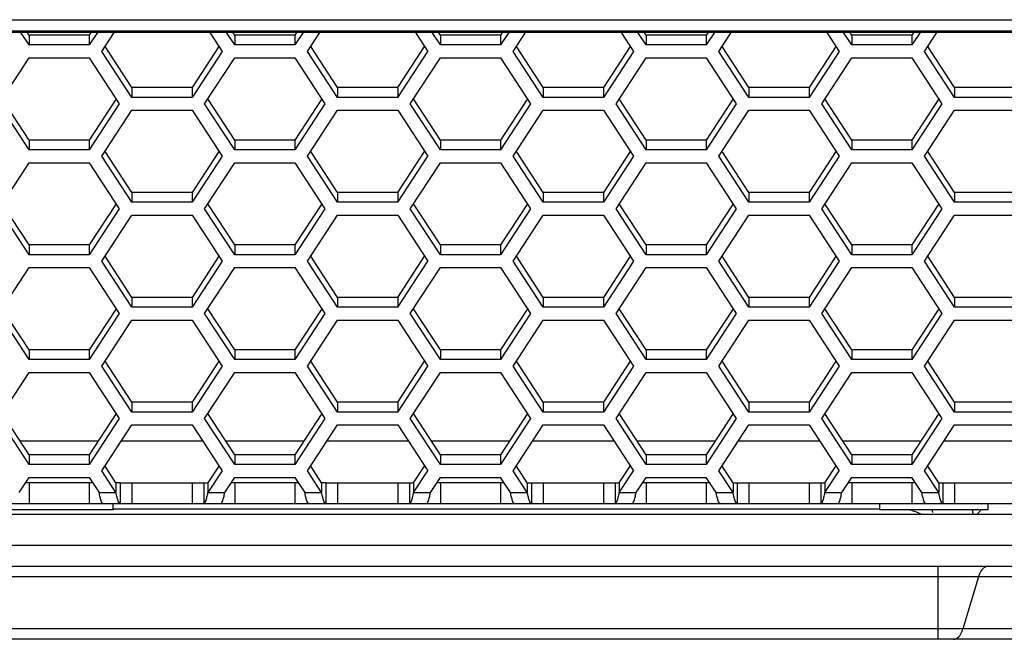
# Model space of a CAD drawing. Header units: millimetres. Extents: x 0 to 420, y 0 to 297.
# Tile 34 of 136: x 120.5 to 129.95, y 217.2 to 223.15. Entities that reach past the tile are written whole.
import ezdxf

# ---------------------------------------------------------------- set-up
doc = ezdxf.new("R2010")
doc.units = ezdxf.units.MM
doc.header["$LTSCALE"] = 23.1
doc.layers.get('0').update_dxf_attribs({"linetype": 'CONTINUOUS'})
doc.layers.add('02___PRT_ALL_AXES', color=7, linetype='CONTINUOUS')

msp = doc.modelspace()

# ---------------------------------------------------------------- linework, layer by layer
at = {"color": 7, "linetype": 'Continuous'}
for p, q in [((101.87, 223.1462), (139.8777, 223.1462)), ((101.87, 223.0401), (139.8777, 223.0401)), ((139.8689, 223.024), (101.8788, 223.024)), ((120.5852, 222.9038), (120.5066, 223.024)), ((120.5852, 222.9977), (120.5852, 222.9038)), ((121.2411, 223.024), (121.1625, 222.9038)), ((121.1625, 222.9977), (121.1625, 222.9038)), ((121.2838, 222.842), (121.4028, 223.024)), ((122.3195, 223.024), (122.4385, 222.842)), ((122.5597, 222.9038), (122.4811, 223.024)), ((122.5597, 222.9977), (122.5597, 222.9038)), ((123.2157, 223.024), (123.1371, 222.9038)), ((123.1371, 222.9977), (123.1371, 222.9038)), ((123.2583, 222.842), (123.3773, 223.024)), ((124.294, 223.024), (124.413, 222.842)), ((124.5343, 222.9038), (124.4557, 223.024)), ((124.5343, 222.9977), (124.5343, 222.9038)), ((125.1902, 223.024), (125.1116, 222.9038)), ((125.1116, 222.9977), (125.1116, 222.9038)), ((125.2329, 222.842), (125.3519, 223.024)), ((126.2686, 223.024), (126.3876, 222.842)), ((126.5088, 222.9038), (126.4302, 223.024)), ((126.5088, 222.9977), (126.5088, 222.9038)), ((127.1647, 223.024), (127.0861, 222.9038)), ((127.0861, 222.9977), (127.0861, 222.9038)), ((127.2074, 222.842), (127.3264, 223.024)), ((128.2431, 223.024), (128.3621, 222.842)), ((128.4833, 222.9038), (128.4048, 223.024)), ((128.4833, 222.9977), (128.4833, 222.9038)), ((129.1393, 223.024), (129.0607, 222.9038)), ((129.0607, 222.9977), (129.0607, 222.9038)), ((129.1819, 222.842), (129.3009, 223.024)), ((121.1625, 222.9038), (120.5852, 222.9038)), ((123.1371, 222.9038), (122.5597, 222.9038)), ((125.1116, 222.9038), (124.5343, 222.9038)), ((127.0861, 222.9038), (126.5088, 222.9038)), ((129.0607, 222.9038), (128.4833, 222.9038)), ((121.5725, 222.4005), (121.2838, 222.842)), ((122.4385, 222.842), (122.1498, 222.4005)), ((123.547, 222.4005), (123.2583, 222.842)), ((124.1243, 222.4005), (124.413, 222.842)), ((125.5215, 222.4005), (125.2329, 222.842)), ((126.3876, 222.842), (126.0989, 222.4005)), ((127.4961, 222.4005), (127.2074, 222.842)), ((128.3621, 222.842), (128.0734, 222.4005)), ((129.4706, 222.4005), (129.1819, 222.842)), ((120.2965, 222.3387), (120.5852, 222.7802)), ((120.5852, 222.7802), (121.1625, 222.7802)), ((121.1625, 222.7802), (121.4512, 222.3387)), ((122.271, 222.3387), (122.5597, 222.7802)), ((122.5597, 222.7802), (123.1371, 222.7802)), ((123.1371, 222.7802), (123.4258, 222.3387)), ((124.2456, 222.3387), (124.5343, 222.7802)), ((124.5343, 222.7802), (125.1116, 222.7802)), ((125.1116, 222.7802), (125.4003, 222.3387)), ((126.2201, 222.3387), (126.5088, 222.7802)), ((126.5088, 222.7802), (127.0861, 222.7802)), ((127.0861, 222.7802), (127.3748, 222.3387)), ((128.1947, 222.3387), (128.4833, 222.7802)), ((128.4833, 222.7802), (129.0607, 222.7802)), ((129.0607, 222.7802), (129.3494, 222.3387)), ((121.5725, 222.4944), (121.5725, 222.4005)), ((122.1498, 222.4944), (122.1498, 222.4005)), ((123.547, 222.4944), (123.547, 222.4005)), ((124.1243, 222.4944), (124.1243, 222.4005)), ((125.5215, 222.4944), (125.5215, 222.4005)), ((126.0989, 222.4944), (126.0989, 222.4005)), ((127.4961, 222.4944), (127.4961, 222.4005)), ((128.0734, 222.4944), (128.0734, 222.4005)), ((129.4706, 222.4944), (129.4706, 222.4005)), ((120.5852, 221.8972), (120.2965, 222.3387)), ((121.4512, 222.3387), (121.1625, 221.8972)), ((122.1498, 222.4005), (121.5725, 222.4005)), ((122.5597, 221.8972), (122.271, 222.3387)), ((123.4258, 222.3387), (123.1371, 221.8972)), ((124.1243, 222.4005), (123.547, 222.4005)), ((124.5343, 221.8972), (124.2456, 222.3387)), ((125.4003, 222.3387), (125.1116, 221.8972)), ((126.0989, 222.4005), (125.5215, 222.4005)), ((126.5088, 221.8972), (126.2201, 222.3387)), ((127.3748, 222.3387), (127.0862, 221.8972)), ((128.0734, 222.4005), (127.4961, 222.4005)), ((128.4833, 221.8972), (128.1947, 222.3387)), ((129.3494, 222.3387), (129.0607, 221.8972)), ((130.048, 222.4005), (129.4706, 222.4005)), ((121.2838, 221.8354), (121.5725, 222.2769)), ((121.5725, 222.2769), (122.1498, 222.2769)), ((122.1498, 222.2769), (122.4385, 221.8354)), ((123.2583, 221.8354), (123.547, 222.2769)), ((123.547, 222.2769), (124.1243, 222.2769)), ((124.1243, 222.2769), (124.413, 221.8354)), ((125.2329, 221.8354), (125.5215, 222.2769)), ((125.5215, 222.2769), (126.0989, 222.2769)), ((126.0989, 222.2769), (126.3876, 221.8354)), ((127.2074, 221.8354), (127.4961, 222.2769)), ((127.4961, 222.2769), (128.0734, 222.2769)), ((128.0734, 222.2769), (128.3621, 221.8354)), ((129.1819, 221.8354), (129.4706, 222.2769)), ((129.4706, 222.2769), (130.048, 222.2769)), ((120.5852, 221.9911), (120.5852, 221.8972)), ((121.1625, 221.9911), (121.1625, 221.8972)), ((122.5597, 221.9911), (122.5597, 221.8972)), ((123.1371, 221.9911), (123.1371, 221.8972)), ((124.5343, 221.9911), (124.5343, 221.8972)), ((125.1116, 221.9911), (125.1116, 221.8972)), ((126.5088, 221.9911), (126.5088, 221.8972)), ((127.0862, 221.9911), (127.0862, 221.8972)), ((128.4833, 221.9911), (128.4833, 221.8972)), ((129.0607, 221.9911), (129.0607, 221.8972)), ((121.1625, 221.8972), (120.5852, 221.8972)), ((123.1371, 221.8972), (122.5597, 221.8972)), ((125.1116, 221.8972), (124.5343, 221.8972)), ((127.0862, 221.8972), (126.5088, 221.8972)), ((129.0607, 221.8972), (128.4833, 221.8972)), ((120.2965, 221.3321), (120.5852, 221.7736)), ((120.5852, 221.7736), (121.1625, 221.7736)), ((121.1625, 221.7736), (121.4512, 221.3321)), ((121.5725, 221.3939), (121.2838, 221.8354)), ((122.4385, 221.8354), (122.1498, 221.3939)), ((122.2711, 221.3321), (122.5597, 221.7736)), ((122.5597, 221.7736), (123.1371, 221.7736)), ((123.1371, 221.7736), (123.4258, 221.3321)), ((123.547, 221.3939), (123.2583, 221.8354)), ((124.1244, 221.3939), (124.413, 221.8354)), ((124.2456, 221.3321), (124.5343, 221.7736)), ((124.5343, 221.7736), (125.1116, 221.7736)), ((125.1116, 221.7736), (125.4003, 221.3321)), ((125.5215, 221.394), (125.2329, 221.8354)), ((126.3876, 221.8354), (126.0989, 221.394)), ((126.2201, 221.3321), (126.5088, 221.7736)), ((126.5088, 221.7736), (127.0862, 221.7736)), ((127.0862, 221.7736), (127.3748, 221.3322)), ((127.4961, 221.394), (127.2074, 221.8354)), ((128.3621, 221.8354), (128.0734, 221.394)), ((128.1947, 221.3322), (128.4833, 221.7736)), ((128.4833, 221.7736), (129.0607, 221.7736)), ((129.0607, 221.7736), (129.3494, 221.3322)), ((129.4706, 221.394), (129.1819, 221.8354)), ((121.5725, 221.4878), (121.5725, 221.3939)), ((122.1498, 221.4878), (122.1498, 221.3939)), ((123.547, 221.4878), (123.547, 221.3939)), ((124.1244, 221.4878), (124.1244, 221.3939)), ((125.5215, 221.4878), (125.5215, 221.394)), ((126.0989, 221.4878), (126.0989, 221.394)), ((127.4961, 221.4879), (127.4961, 221.394)), ((128.0734, 221.4879), (128.0734, 221.394)), ((129.4706, 221.4879), (129.4706, 221.394)), ((122.1498, 221.3939), (121.5725, 221.3939)), ((124.1244, 221.3939), (123.547, 221.3939)), ((126.0989, 221.394), (125.5215, 221.394)), ((128.0734, 221.394), (127.4961, 221.394)), ((130.048, 221.394), (129.4706, 221.394)), ((120.5852, 220.8906), (120.2965, 221.3321)), ((121.4512, 221.3321), (121.1625, 220.8907)), ((122.5597, 220.8907), (122.2711, 221.3321)), ((123.4258, 221.3321), (123.1371, 220.8907)), ((124.5343, 220.8907), (124.2456, 221.3321)), ((125.4003, 221.3321), (125.1116, 220.8907)), ((126.5088, 220.8907), (126.2201, 221.3321)), ((127.3748, 221.3322), (127.0862, 220.8907)), ((128.4833, 220.8907), (128.1947, 221.3322)), ((129.3494, 221.3322), (129.0607, 220.8907)), ((121.2838, 220.8288), (121.5725, 221.2703)), ((121.5725, 221.2703), (122.1498, 221.2703)), ((122.1498, 221.2703), (122.4385, 220.8289)), ((123.2583, 220.8289), (123.547, 221.2703)), ((123.547, 221.2703), (124.1244, 221.2703)), ((124.1244, 221.2703), (124.413, 220.8289)), ((125.2329, 220.8289), (125.5215, 221.2703)), ((125.5215, 221.2703), (126.0989, 221.2703)), ((126.0989, 221.2703), (126.3876, 220.8289)), ((127.2074, 220.8289), (127.4961, 221.2703)), ((127.4961, 221.2703), (128.0734, 221.2704)), ((128.0734, 221.2704), (128.3621, 220.8289)), ((129.1819, 220.8289), (129.4706, 221.2704)), ((129.4706, 221.2704), (130.048, 221.2704)), ((120.5852, 220.9845), (120.5852, 220.8906)), ((121.1625, 220.9845), (121.1625, 220.8907)), ((122.5597, 220.9846), (122.5597, 220.8907)), ((123.1371, 220.9846), (123.1371, 220.8907)), ((124.5343, 220.9846), (124.5343, 220.8907)), ((125.1116, 220.9846), (125.1116, 220.8907)), ((126.5088, 220.9846), (126.5088, 220.8907)), ((127.0862, 220.9846), (127.0862, 220.8907)), ((128.4833, 220.9846), (128.4833, 220.8907)), ((129.0607, 220.9846), (129.0607, 220.8907)), ((121.1625, 220.8907), (120.5852, 220.8906)), ((121.5725, 220.3874), (121.2838, 220.8288)), ((122.4385, 220.8289), (122.1498, 220.3874)), ((123.1371, 220.8907), (122.5597, 220.8907)), ((123.547, 220.3874), (123.2583, 220.8289)), ((124.1244, 220.3874), (124.413, 220.8289)), ((125.1116, 220.8907), (124.5343, 220.8907)), ((125.5215, 220.3874), (125.2329, 220.8289)), ((126.3876, 220.8289), (126.0989, 220.3874)), ((127.0862, 220.8907), (126.5088, 220.8907)), ((127.4961, 220.3874), (127.2074, 220.8289)), ((128.3621, 220.8289), (128.0734, 220.3874)), ((129.0607, 220.8907), (128.4833, 220.8907)), ((129.4706, 220.3874), (129.1819, 220.8289)), ((120.2965, 220.3256), (120.5852, 220.767)), ((120.5852, 220.767), (121.1625, 220.767)), ((121.1625, 220.767), (121.4512, 220.3256)), ((122.2711, 220.3256), (122.5597, 220.767)), ((122.5597, 220.767), (123.1371, 220.767)), ((123.1371, 220.767), (123.4258, 220.3256)), ((124.2456, 220.3256), (124.5343, 220.7671)), ((124.5343, 220.7671), (125.1116, 220.7671)), ((125.1116, 220.7671), (125.4003, 220.3256)), ((126.2201, 220.3256), (126.5088, 220.7671)), ((126.5088, 220.7671), (127.0862, 220.7671)), ((127.0862, 220.7671), (127.3748, 220.3256)), ((128.1947, 220.3256), (128.4833, 220.7671)), ((128.4833, 220.7671), (129.0607, 220.7671)), ((129.0607, 220.7671), (129.3494, 220.3256)), ((121.5725, 220.4813), (121.5725, 220.3874)), ((122.1498, 220.4813), (122.1498, 220.3874)), ((123.547, 220.4813), (123.547, 220.3874)), ((124.1244, 220.4813), (124.1244, 220.3874)), ((125.5215, 220.4813), (125.5215, 220.3874)), ((126.0989, 220.4813), (126.0989, 220.3874)), ((127.4961, 220.4813), (127.4961, 220.3874)), ((128.0734, 220.4813), (128.0734, 220.3874)), ((129.4706, 220.4813), (129.4706, 220.3874)), ((122.1498, 220.3874), (121.5725, 220.3874)), ((124.1244, 220.3874), (123.547, 220.3874)), ((126.0989, 220.3874), (125.5215, 220.3874)), ((128.0734, 220.3874), (127.4961, 220.3874)), ((130.048, 220.3874), (129.4706, 220.3874)), ((120.5852, 219.8841), (120.2965, 220.3256)), ((121.4512, 220.3256), (121.1626, 219.8841)), ((121.2838, 219.8223), (121.5725, 220.2638)), ((121.5725, 220.2638), (122.1498, 220.2638)), ((122.1498, 220.2638), (122.4385, 219.8223)), ((122.5597, 219.8841), (122.2711, 220.3256)), ((123.4258, 220.3256), (123.1371, 219.8841)), ((123.2583, 219.8223), (123.547, 220.2638)), ((123.547, 220.2638), (124.1244, 220.2638)), ((124.1244, 220.2638), (124.413, 219.8223)), ((124.5343, 219.8841), (124.2456, 220.3256)), ((125.4003, 220.3256), (125.1116, 219.8841)), ((125.2329, 219.8223), (125.5215, 220.2638)), ((125.5215, 220.2638), (126.0989, 220.2638)), ((126.0989, 220.2638), (126.3876, 219.8223)), ((126.5088, 219.8841), (126.2201, 220.3256)), ((127.3748, 220.3256), (127.0862, 219.8841)), ((127.2074, 219.8223), (127.4961, 220.2638)), ((127.4961, 220.2638), (128.0734, 220.2638)), ((128.0734, 220.2638), (128.3621, 219.8223)), ((128.4834, 219.8841), (128.1947, 220.3256)), ((129.3494, 220.3256), (129.0607, 219.8841)), ((129.1819, 219.8223), (129.4706, 220.2638)), ((129.4706, 220.2638), (130.048, 220.2638)), ((120.5852, 219.978), (120.5852, 219.8841)), ((121.1626, 219.978), (121.1626, 219.8841)), ((122.5597, 219.978), (122.5597, 219.8841)), ((123.1371, 219.978), (123.1371, 219.8841)), ((124.5343, 219.978), (124.5343, 219.8841)), ((125.1116, 219.978), (125.1116, 219.8841)), ((126.5088, 219.978), (126.5088, 219.8841)), ((127.0862, 219.978), (127.0862, 219.8841)), ((128.4834, 219.978), (128.4834, 219.8841)), ((129.0607, 219.978), (129.0607, 219.8841)), ((121.1626, 219.8841), (120.5852, 219.8841)), ((123.1371, 219.8841), (122.5597, 219.8841)), ((125.1116, 219.8841), (124.5343, 219.8841)), ((127.0862, 219.8841), (126.5088, 219.8841)), ((129.0607, 219.8841), (128.4834, 219.8841)), ((121.5725, 219.3808), (121.2838, 219.8223)), ((122.4385, 219.8223), (122.1498, 219.3808)), ((123.547, 219.3808), (123.2583, 219.8223)), ((124.1244, 219.3808), (124.413, 219.8223)), ((125.5216, 219.3808), (125.2329, 219.8223)), ((126.3876, 219.8223), (126.0989, 219.3808)), ((127.4961, 219.3808), (127.2074, 219.8223)), ((128.3621, 219.8223), (128.0734, 219.3808)), ((129.4706, 219.3809), (129.1819, 219.8223)), ((120.2965, 219.319), (120.5852, 219.7605)), ((120.5852, 219.7605), (121.1626, 219.7605)), ((121.1626, 219.7605), (121.4512, 219.319)), ((122.2711, 219.319), (122.5597, 219.7605)), ((122.5597, 219.7605), (123.1371, 219.7605)), ((123.1371, 219.7605), (123.4258, 219.319)), ((124.2456, 219.319), (124.5343, 219.7605)), ((124.5343, 219.7605), (125.1116, 219.7605)), ((125.1116, 219.7605), (125.4003, 219.319)), ((126.2201, 219.319), (126.5088, 219.7605)), ((126.5088, 219.7605), (127.0862, 219.7605)), ((127.0862, 219.7605), (127.3748, 219.319)), ((128.1947, 219.319), (128.4834, 219.7605)), ((128.4834, 219.7605), (129.0607, 219.7605)), ((129.0607, 219.7605), (129.3494, 219.319)), ((121.5725, 219.4747), (121.5725, 219.3808)), ((122.1498, 219.4747), (122.1498, 219.3808)), ((123.547, 219.4747), (123.547, 219.3808)), ((124.1244, 219.4747), (124.1244, 219.3808)), ((125.5216, 219.4747), (125.5216, 219.3808)), ((126.0989, 219.4747), (126.0989, 219.3808)), ((127.4961, 219.4747), (127.4961, 219.3808)), ((128.0734, 219.4747), (128.0734, 219.3808)), ((129.4706, 219.4747), (129.4706, 219.3809)), ((120.5852, 218.8775), (120.2965, 219.319)), ((121.4512, 219.319), (121.1626, 218.8775)), ((122.1498, 219.3808), (121.5725, 219.3808)), ((122.5597, 218.8775), (122.2711, 219.319)), ((123.4258, 219.319), (123.1371, 218.8775)), ((124.1244, 219.3808), (123.547, 219.3808)), ((124.5343, 218.8775), (124.2456, 219.319)), ((125.4003, 219.319), (125.1116, 218.8775)), ((126.0989, 219.3808), (125.5216, 219.3808)), ((126.5088, 218.8776), (126.2201, 219.319)), ((127.3748, 219.319), (127.0862, 218.8776)), ((128.0734, 219.3808), (127.4961, 219.3808)), ((128.4834, 218.8776), (128.1947, 219.319)), ((129.3494, 219.319), (129.0607, 218.8776)), ((130.048, 219.3809), (129.4706, 219.3809)), ((121.2838, 218.8157), (121.5725, 219.2572)), ((121.5725, 219.2572), (122.1498, 219.2572)), ((122.1498, 219.2572), (122.4385, 218.8157)), ((123.2583, 218.8157), (123.547, 219.2572)), ((123.547, 219.2572), (124.1244, 219.2572)), ((124.1244, 219.2572), (124.413, 218.8157)), ((125.2329, 218.8157), (125.5216, 219.2572)), ((125.5216, 219.2572), (126.0989, 219.2572)), ((126.0989, 219.2572), (126.3876, 218.8157)), ((127.2074, 218.8158), (127.4961, 219.2572)), ((127.4961, 219.2572), (128.0734, 219.2572)), ((128.0734, 219.2572), (128.3621, 218.8158)), ((129.182, 218.8158), (129.4706, 219.2572)), ((129.4706, 219.2572), (130.048, 219.2572)), ((121.2467, 219.1001), (120.5011, 219.1001)), ((122.2525, 219.1001), (121.4698, 219.1001)), ((123.2212, 219.1001), (122.4756, 219.1001)), ((124.2271, 219.1001), (123.4443, 219.1001)), ((125.1958, 219.1001), (124.4501, 219.1001)), ((126.2016, 219.1001), (125.4188, 219.1001)), ((127.1703, 219.1001), (126.4247, 219.1001)), ((128.1762, 219.1001), (127.3934, 219.1001)), ((129.1448, 219.1001), (128.3992, 219.1001)), ((130.1507, 219.1001), (129.3679, 219.1001)), ((120.5852, 218.9714), (120.5852, 218.8775)), ((121.1626, 218.9714), (121.1626, 218.8775)), ((122.5597, 218.9714), (122.5597, 218.8775)), ((123.1371, 218.9714), (123.1371, 218.8775)), ((124.5343, 218.9714), (124.5343, 218.8775)), ((125.1116, 218.9714), (125.1116, 218.8775)), ((126.5088, 218.9715), (126.5088, 218.8776)), ((127.0862, 218.9715), (127.0862, 218.8776)), ((128.4834, 218.9715), (128.4834, 218.8776)), ((129.0607, 218.9715), (129.0607, 218.8776)), ((121.1626, 218.8775), (120.5852, 218.8775)), ((123.1371, 218.8775), (122.5597, 218.8775)), ((125.1116, 218.8775), (124.5343, 218.8775)), ((127.0862, 218.8776), (126.5088, 218.8776)), ((129.0607, 218.8776), (128.4834, 218.8776)), ((120.4898, 218.608), (120.5852, 218.7539)), ((120.5852, 218.7539), (121.1626, 218.7539)), ((121.1626, 218.7539), (121.258, 218.608)), ((121.4196, 218.608), (121.2838, 218.8157)), ((122.4385, 218.8157), (122.3027, 218.608)), ((122.4643, 218.608), (122.5597, 218.7539)), ((122.5597, 218.7539), (123.1371, 218.7539)), ((123.1371, 218.7539), (123.2325, 218.608)), ((123.3942, 218.608), (123.2583, 218.8157)), ((124.2772, 218.608), (124.413, 218.8157)), ((124.4389, 218.608), (124.5343, 218.7539)), ((124.5343, 218.7539), (125.1116, 218.7539)), ((125.2071, 218.608), (125.1116, 218.7539)), ((125.3687, 218.608), (125.2329, 218.8157)), ((126.2517, 218.608), (126.3876, 218.8157)), ((126.4134, 218.608), (126.5088, 218.7539)), ((126.5088, 218.7539), (127.0862, 218.7539)), ((127.1816, 218.608), (127.0862, 218.7539)), ((127.3433, 218.608), (127.2074, 218.8158)), ((128.2263, 218.608), (128.3621, 218.8158)), ((128.3879, 218.608), (128.4834, 218.754)), ((128.4834, 218.754), (129.0607, 218.754)), ((129.1561, 218.608), (129.0607, 218.754)), ((129.3178, 218.608), (129.182, 218.8158)), ((120.5852, 218.7019), (120.5852, 218.5019)), ((121.1626, 218.7019), (121.1626, 218.5019)), ((121.4196, 218.7019), (121.4196, 218.608)), ((121.4594, 218.7019), (121.4594, 218.5019)), ((121.5725, 218.7019), (121.5725, 218.5019)), ((122.1498, 218.7019), (122.1498, 218.5019)), ((122.2629, 218.7019), (122.2629, 218.5019)), ((122.3027, 218.7019), (122.3027, 218.608)), ((122.5598, 218.7019), (122.5598, 218.5019)), ((123.1371, 218.7019), (123.1371, 218.5019)), ((123.3942, 218.7019), (123.3942, 218.608)), ((123.434, 218.7019), (123.434, 218.5019)), ((123.547, 218.7019), (123.547, 218.5019)), ((124.1244, 218.7019), (124.1244, 218.5019)), ((124.2374, 218.7019), (124.2374, 218.5019)), ((124.2772, 218.7019), (124.2772, 218.608)), ((124.5343, 218.7019), (124.5343, 218.5019)), ((125.1116, 218.7019), (125.1116, 218.5019)), ((125.3687, 218.7019), (125.3687, 218.608)), ((125.4085, 218.7019), (125.4085, 218.5019)), ((125.5216, 218.7019), (125.5216, 218.5019)), ((126.0989, 218.7019), (126.0989, 218.5019)), ((126.212, 218.7019), (126.212, 218.5019)), ((126.2517, 218.7019), (126.2517, 218.608)), ((126.5088, 218.7019), (126.5088, 218.5019)), ((127.0862, 218.7019), (127.0862, 218.5019)), ((127.3433, 218.7019), (127.3433, 218.608)), ((127.383, 218.7019), (127.383, 218.5019)), ((127.4961, 218.7019), (127.4961, 218.5019)), ((128.0734, 218.7019), (128.0734, 218.5019)), ((128.1865, 218.7019), (128.1865, 218.5019)), ((128.2263, 218.7019), (128.2263, 218.608)), ((128.4834, 218.7019), (128.4834, 218.5019)), ((129.0607, 218.7019), (129.0607, 218.5019)), ((129.3178, 218.7019), (129.3178, 218.608)), ((129.3576, 218.7019), (129.3576, 218.5019)), ((129.4706, 218.7019), (129.4706, 218.5019)), ((121.258, 218.608), (121.4196, 218.608)), ((122.3027, 218.608), (122.4643, 218.608)), ((123.2325, 218.608), (123.3942, 218.608)), ((124.2772, 218.608), (124.4389, 218.608)), ((125.2071, 218.608), (125.3687, 218.608)), ((126.2517, 218.608), (126.4134, 218.608)), ((127.1816, 218.608), (127.3433, 218.608)), ((128.2263, 218.608), (128.3879, 218.608)), ((129.1561, 218.608), (129.3178, 218.608)), ((98.797, 218.5018), (142.9506, 218.502)), ((121.3939, 218.4419), (121.3939, 218.5019)), ((128.7539, 218.4501), (121.3939, 218.4501)), ((128.7539, 218.4419), (128.7539, 218.5019)), ((129.7939, 218.4419), (129.7939, 218.5019)), ((98.7339, 218.4001), (143.0138, 218.4001)), ((121.3939, 218.4419), (120.3539, 218.4419)), ((129.7939, 218.4419), (128.7539, 218.4419)), ((129.6888, 218.4001), (129.7254, 218.4419)), ((142.9374, 218.1001), (98.8103, 218.1001)), ((159.1439, 217.9001), (82.6038, 217.9001)), ((129.3123, 217.2001), (129.3123, 217.9001)), ((134.0348, 217.7993), (107.7129, 217.7993)), ((129.6997, 217.7993), (129.5511, 217.3009)), ((133.9594, 217.3009), (107.7883, 217.3009)), ((158.4518, 217.2001), (83.2959, 217.2001))]:
    msp.add_line(p, q, dxfattribs=at)
at = {"color": 3, "linetype": 'Continuous'}
for p, q in [((120.5852, 222.9977), (120.568, 223.024)), ((121.1625, 222.9977), (120.5852, 222.9977)), ((121.1797, 223.024), (121.1625, 222.9977)), ((122.5597, 222.9977), (122.5425, 223.024)), ((123.1371, 222.9977), (122.5597, 222.9977)), ((123.1543, 223.024), (123.1371, 222.9977)), ((124.5343, 222.9977), (124.5171, 223.024)), ((125.1116, 222.9977), (124.5343, 222.9977)), ((125.1288, 223.024), (125.1116, 222.9977)), ((126.5088, 222.9977), (126.4916, 223.024)), ((127.0861, 222.9977), (126.5088, 222.9977)), ((127.1033, 223.024), (127.0861, 222.9977)), ((128.4833, 222.9977), (128.4662, 223.024)), ((129.0607, 222.9977), (128.4833, 222.9977)), ((129.0779, 223.024), (129.0607, 222.9977)), ((121.5725, 222.4944), (121.3145, 222.8889)), ((122.4078, 222.8889), (122.1498, 222.4944)), ((123.547, 222.4944), (123.289, 222.8889)), ((124.1243, 222.4944), (124.3823, 222.8889)), ((125.5215, 222.4944), (125.2636, 222.8889)), ((126.3569, 222.8889), (126.0989, 222.4944)), ((127.4961, 222.4944), (127.2381, 222.8889)), ((128.3314, 222.8889), (128.0734, 222.4944)), ((129.4706, 222.4944), (129.2126, 222.889)), ((122.1498, 222.4944), (121.5725, 222.4944)), ((124.1243, 222.4944), (123.547, 222.4944)), ((126.0989, 222.4944), (125.5215, 222.4944)), ((128.0734, 222.4944), (127.4961, 222.4944)), ((130.048, 222.4944), (129.4706, 222.4944)), ((120.5852, 221.9911), (120.3272, 222.3856)), ((121.4205, 222.3856), (121.1625, 221.9911)), ((122.5597, 221.9911), (122.3017, 222.3856)), ((123.3951, 222.3856), (123.1371, 221.9911)), ((124.5343, 221.9911), (124.2763, 222.3856)), ((125.3696, 222.3857), (125.1116, 221.9911)), ((126.5088, 221.9911), (126.2508, 222.3857)), ((127.3441, 222.3857), (127.0862, 221.9911)), ((128.4833, 221.9911), (128.2254, 222.3857)), ((129.3187, 222.3857), (129.0607, 221.9911)), ((121.1625, 221.9911), (120.5852, 221.9911)), ((123.1371, 221.9911), (122.5597, 221.9911)), ((125.1116, 221.9911), (124.5343, 221.9911)), ((127.0862, 221.9911), (126.5088, 221.9911)), ((129.0607, 221.9911), (128.4833, 221.9911)), ((121.5725, 221.4878), (121.3145, 221.8824)), ((122.4078, 221.8824), (122.1498, 221.4878)), ((123.547, 221.4878), (123.289, 221.8824)), ((124.1244, 221.4878), (124.3823, 221.8824)), ((125.5215, 221.4878), (125.2636, 221.8824)), ((126.3569, 221.8824), (126.0989, 221.4878)), ((127.4961, 221.4879), (127.2381, 221.8824)), ((128.3314, 221.8824), (128.0734, 221.4879)), ((129.4706, 221.4879), (129.2126, 221.8824)), ((122.1498, 221.4878), (121.5725, 221.4878)), ((124.1244, 221.4878), (123.547, 221.4878)), ((126.0989, 221.4878), (125.5215, 221.4878)), ((128.0734, 221.4879), (127.4961, 221.4879)), ((130.048, 221.4879), (129.4706, 221.4879)), ((120.5852, 220.9845), (120.3272, 221.3791)), ((121.4205, 221.3791), (121.1625, 220.9845)), ((122.5597, 220.9846), (122.3018, 221.3791)), ((123.3951, 221.3791), (123.1371, 220.9846)), ((124.5343, 220.9846), (124.2763, 221.3791)), ((125.3696, 221.3791), (125.1116, 220.9846)), ((126.5088, 220.9846), (126.2508, 221.3791)), ((127.3441, 221.3791), (127.0862, 220.9846)), ((128.4833, 220.9846), (128.2254, 221.3791)), ((129.3187, 221.3791), (129.0607, 220.9846)), ((121.1625, 220.9845), (120.5852, 220.9845)), ((123.1371, 220.9846), (122.5597, 220.9846)), ((125.1116, 220.9846), (124.5343, 220.9846)), ((127.0862, 220.9846), (126.5088, 220.9846)), ((129.0607, 220.9846), (128.4833, 220.9846)), ((121.5725, 220.4813), (121.3145, 220.8758)), ((122.4078, 220.8758), (122.1498, 220.4813)), ((123.547, 220.4813), (123.289, 220.8758)), ((124.1244, 220.4813), (124.3823, 220.8758)), ((125.5215, 220.4813), (125.2636, 220.8758)), ((126.3569, 220.8758), (126.0989, 220.4813)), ((127.4961, 220.4813), (127.2381, 220.8758)), ((128.3314, 220.8758), (128.0734, 220.4813)), ((129.4706, 220.4813), (129.2126, 220.8758)), ((122.1498, 220.4813), (121.5725, 220.4813)), ((124.1244, 220.4813), (123.547, 220.4813)), ((126.0989, 220.4813), (125.5215, 220.4813)), ((128.0734, 220.4813), (127.4961, 220.4813)), ((130.048, 220.4813), (129.4706, 220.4813)), ((120.5852, 219.978), (120.3272, 220.3725)), ((121.4205, 220.3725), (121.1626, 219.978)), ((122.5597, 219.978), (122.3018, 220.3725)), ((123.3951, 220.3725), (123.1371, 219.978)), ((124.5343, 219.978), (124.2763, 220.3725)), ((125.3696, 220.3725), (125.1116, 219.978)), ((126.5088, 219.978), (126.2508, 220.3725)), ((127.3441, 220.3725), (127.0862, 219.978)), ((128.4834, 219.978), (128.2254, 220.3725)), ((129.3187, 220.3726), (129.0607, 219.978)), ((121.1626, 219.978), (120.5852, 219.978)), ((123.1371, 219.978), (122.5597, 219.978)), ((125.1116, 219.978), (124.5343, 219.978)), ((127.0862, 219.978), (126.5088, 219.978)), ((129.0607, 219.978), (128.4834, 219.978)), ((121.5725, 219.4747), (121.3145, 219.8692)), ((122.4078, 219.8692), (122.1498, 219.4747)), ((123.547, 219.4747), (123.289, 219.8692)), ((124.1244, 219.4747), (124.3823, 219.8692)), ((125.5216, 219.4747), (125.2636, 219.8693)), ((126.3569, 219.8693), (126.0989, 219.4747)), ((127.4961, 219.4747), (127.2381, 219.8693)), ((128.3314, 219.8693), (128.0734, 219.4747)), ((129.4706, 219.4747), (129.2126, 219.8693)), ((122.1498, 219.4747), (121.5725, 219.4747)), ((124.1244, 219.4747), (123.547, 219.4747)), ((126.0989, 219.4747), (125.5216, 219.4747)), ((128.0734, 219.4747), (127.4961, 219.4747)), ((130.048, 219.4747), (129.4706, 219.4747)), ((120.5852, 218.9714), (120.3272, 219.3659)), ((121.4205, 219.366), (121.1626, 218.9714)), ((122.5597, 218.9714), (122.3018, 219.366)), ((123.3951, 219.366), (123.1371, 218.9714)), ((124.5343, 218.9714), (124.2763, 219.366)), ((125.3696, 219.366), (125.1116, 218.9714)), ((126.5088, 218.9715), (126.2508, 219.366)), ((127.3441, 219.366), (127.0862, 218.9715)), ((128.4834, 218.9715), (128.2254, 219.366)), ((129.3187, 219.366), (129.0607, 218.9715)), ((121.1626, 218.9714), (120.5852, 218.9714)), ((123.1371, 218.9714), (122.5597, 218.9714)), ((125.1116, 218.9714), (124.5343, 218.9714)), ((127.0862, 218.9715), (126.5088, 218.9715)), ((129.0607, 218.9715), (128.4834, 218.9715)), ((121.4196, 218.7019), (121.3145, 218.8627)), ((122.4078, 218.8627), (122.3027, 218.7019)), ((123.3942, 218.7019), (123.289, 218.8627)), ((124.2772, 218.7019), (124.3823, 218.8627)), ((125.3687, 218.7019), (125.2636, 218.8627)), ((126.2517, 218.7019), (126.3569, 218.8627)), ((127.3433, 218.7019), (127.2381, 218.8627)), ((128.2263, 218.7019), (128.3314, 218.8627)), ((129.3178, 218.7019), (129.2127, 218.8627)), ((121.1966, 218.7019), (120.5512, 218.7019)), ((121.4594, 218.7019), (122.2629, 218.7019)), ((123.1711, 218.7019), (122.5257, 218.7019)), ((123.434, 218.7019), (124.2374, 218.7019)), ((125.1457, 218.7019), (124.5003, 218.7019)), ((125.4085, 218.7019), (126.212, 218.7019)), ((127.1202, 218.7019), (126.4748, 218.7019)), ((127.383, 218.7019), (128.1865, 218.7019)), ((129.0947, 218.7019), (128.4493, 218.7019)), ((129.3576, 218.7019), (130.161, 218.7019))]:
    msp.add_line(p, q, dxfattribs=at)
at = {"color": 7, "linetype": 'Continuous'}
msp.add_arc((129.0322, 218.292), 0.2635, 27.61981, 34.69043, dxfattribs=at)
msp.add_ellipse((129.2857, 218.4001), major_axis=(0.3631, 0), ratio=0.550743, start_param=0, end_param=0.211294, dxfattribs=at)
for points, knots in [([(121.2978, 218.5019), (121.2937, 218.5019), (121.2842, 218.5124), (121.2765, 218.5337), (121.2666, 218.5674), (121.261, 218.5933), (121.258, 218.608)], [0, 0, 0, 0, 0.106281, 0.309033, 0.612693, 1, 1, 1, 1]), ([(121.4594, 218.5019), (121.4553, 218.5019), (121.4459, 218.5124), (121.4381, 218.5337), (121.4283, 218.5674), (121.4227, 218.5933), (121.4196, 218.608)], [0, 0, 0, 0, 0.106281, 0.309033, 0.612693, 1, 1, 1, 1]), ([(122.2629, 218.5019), (122.267, 218.5019), (122.2764, 218.5124), (122.2842, 218.5337), (122.294, 218.5674), (122.2996, 218.5933), (122.3027, 218.608)], [0, 0, 0, 0, 0.106279, 0.309032, 0.612692, 1, 1, 1, 1]), ([(122.4245, 218.5019), (122.4287, 218.5019), (122.4381, 218.5124), (122.4458, 218.5337), (122.4557, 218.5674), (122.4613, 218.5933), (122.4643, 218.608)], [0, 0, 0, 0, 0.106279, 0.309032, 0.612692, 1, 1, 1, 1]), ([(123.2723, 218.5019), (123.2682, 218.5019), (123.2588, 218.5124), (123.251, 218.5337), (123.2412, 218.5674), (123.2356, 218.5933), (123.2325, 218.608)], [0, 0, 0, 0, 0.106281, 0.309033, 0.612693, 1, 1, 1, 1]), ([(123.434, 218.5019), (123.4299, 218.5019), (123.4204, 218.5124), (123.4127, 218.5337), (123.4028, 218.5674), (123.3972, 218.5933), (123.3942, 218.608)], [0, 0, 0, 0, 0.106281, 0.309033, 0.612693, 1, 1, 1, 1]), ([(124.2374, 218.5019), (124.2415, 218.5019), (124.251, 218.5124), (124.2587, 218.5337), (124.2686, 218.5674), (124.2742, 218.5933), (124.2772, 218.608)], [0, 0, 0, 0, 0.106279, 0.309032, 0.612692, 1, 1, 1, 1]), ([(124.3991, 218.5019), (124.4032, 218.5019), (124.4126, 218.5124), (124.4204, 218.5337), (124.4302, 218.5674), (124.4358, 218.5933), (124.4389, 218.608)], [0, 0, 0, 0, 0.106279, 0.309032, 0.612692, 1, 1, 1, 1]), ([(125.2468, 218.5019), (125.2427, 218.5019), (125.2333, 218.5124), (125.2255, 218.5337), (125.2157, 218.5674), (125.2101, 218.5934), (125.2071, 218.608)], [0, 0, 0, 0, 0.106281, 0.309033, 0.612693, 1, 1, 1, 1]), ([(125.4085, 218.5019), (125.4044, 218.5019), (125.395, 218.5124), (125.3872, 218.5337), (125.3773, 218.5674), (125.3718, 218.5934), (125.3687, 218.608)], [0, 0, 0, 0, 0.106281, 0.309033, 0.612693, 1, 1, 1, 1]), ([(126.212, 218.5019), (126.2161, 218.5019), (126.2255, 218.5124), (126.2333, 218.5337), (126.2431, 218.5674), (126.2487, 218.5934), (126.2517, 218.608)], [0, 0, 0, 0, 0.106279, 0.309032, 0.612692, 1, 1, 1, 1]), ([(126.3736, 218.5019), (126.3777, 218.5019), (126.3872, 218.5124), (126.3949, 218.5337), (126.4048, 218.5674), (126.4103, 218.5934), (126.4134, 218.608)], [0, 0, 0, 0, 0.106279, 0.309032, 0.612692, 1, 1, 1, 1]), ([(127.2214, 218.5019), (127.2173, 218.5019), (127.2078, 218.5124), (127.2001, 218.5337), (127.1902, 218.5674), (127.1846, 218.5934), (127.1816, 218.608)], [0, 0, 0, 0, 0.106281, 0.309033, 0.612693, 1, 1, 1, 1]), ([(127.383, 218.5019), (127.3789, 218.5019), (127.3695, 218.5124), (127.3617, 218.5337), (127.3519, 218.5674), (127.3463, 218.5934), (127.3433, 218.608)], [0, 0, 0, 0, 0.106281, 0.309033, 0.612693, 1, 1, 1, 1]), ([(128.1865, 218.5019), (128.1906, 218.5019), (128.2, 218.5124), (128.2078, 218.5337), (128.2177, 218.5674), (128.2232, 218.5934), (128.2263, 218.608)], [0, 0, 0, 0, 0.106279, 0.309032, 0.612692, 1, 1, 1, 1]), ([(128.3482, 218.5019), (128.3523, 218.5019), (128.3617, 218.5124), (128.3695, 218.5337), (128.3793, 218.5674), (128.3849, 218.5934), (128.3879, 218.608)], [0, 0, 0, 0, 0.106279, 0.309032, 0.612692, 1, 1, 1, 1]), ([(129.1959, 218.5019), (129.1918, 218.5019), (129.1824, 218.5125), (129.1746, 218.5338), (129.1648, 218.5674), (129.1592, 218.5934), (129.1561, 218.608)], [0, 0, 0, 0, 0.106281, 0.309033, 0.612693, 1, 1, 1, 1]), ([(129.3576, 218.5019), (129.3535, 218.5019), (129.344, 218.5125), (129.3363, 218.5338), (129.3264, 218.5674), (129.3208, 218.5934), (129.3178, 218.608)], [0, 0, 0, 0, 0.106281, 0.309033, 0.612693, 1, 1, 1, 1]), ([(129.7903, 217.9001), (129.781, 217.9001), (129.7336, 217.8864), (129.7105, 217.8356), (129.6997, 217.7993)], [0, 0, 0, 0, 0.19789, 1, 1, 1, 1]), ([(129.4605, 217.2001), (129.4698, 217.2001), (129.5171, 217.2138), (129.5403, 217.2647), (129.5511, 217.3009)], [0, 0, 0, 0, 0.19789, 1, 1, 1, 1])]:
    msp.add_open_spline(points, degree=3, knots=knots, dxfattribs=at)
msp.add_open_spline([(129.1492, 218.4001), (129.111, 218.42), (129.0693, 218.4337), (129.0271, 218.442)], degree=3, dxfattribs=at)
at = {"layer": '02___PRT_ALL_AXES', "color": 3, "linetype": 'Continuous'}
for p, q in [((121.4594, 218.7019), (121.4196, 218.7019)), ((122.2629, 218.7019), (122.3027, 218.7019)), ((123.434, 218.7019), (123.3942, 218.7019)), ((124.2374, 218.7019), (124.2772, 218.7019)), ((125.3687, 218.7019), (125.4085, 218.7019)), ((126.212, 218.7019), (126.2517, 218.7019)), ((127.3433, 218.7019), (127.383, 218.7019)), ((128.1865, 218.7019), (128.2263, 218.7019)), ((129.3178, 218.7019), (129.3576, 218.7019))]:
    msp.add_line(p, q, dxfattribs=at)

doc.saveas('drawing.dxf')
